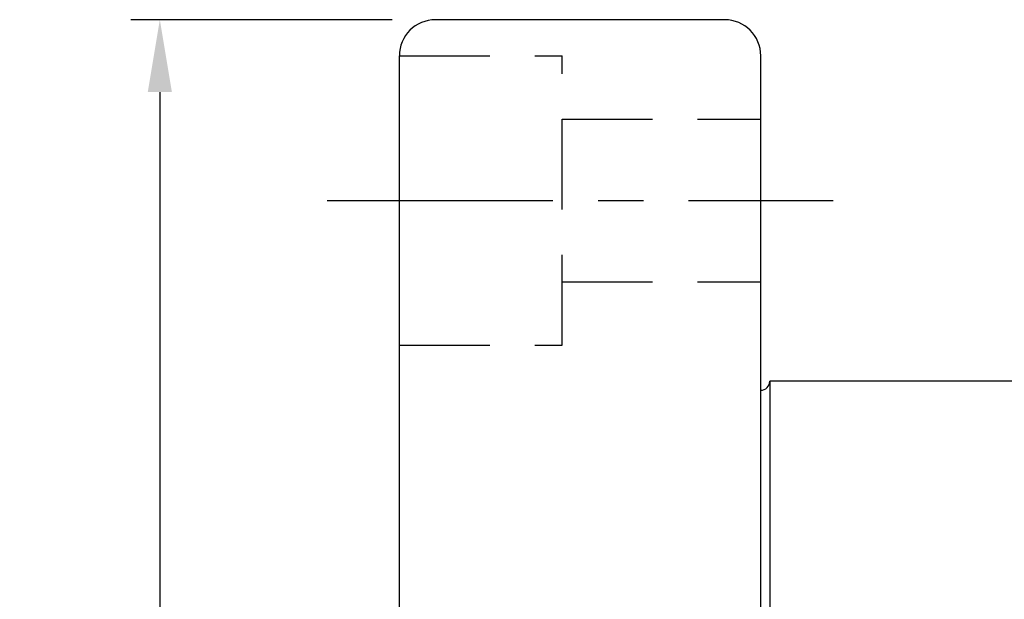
# Model space of a CAD drawing. Extents: x 19 to 174, y 58 to 139.
# Tile 23 of 52: x 120 to 147, y 101 to 117. Entities that reach past the tile are written whole.
import ezdxf

# ---------------------------------------------------------------- set-up
doc = ezdxf.new("R2010")
doc.units = 0
doc.header["$LTSCALE"] = 5
doc.header["$MEASUREMENT"] = 0
doc.linetypes.add('CENTER', pattern=[2, 1.25, -0.25, 0.25, -0.25])
doc.linetypes.add('DASHED', pattern=[0.75, 0.5, -0.25])
for name, color, linetype in [('DIM', 4, 'CONTINUOUS'), ('HIDDEN', 7, 'CONTINUOUS'), ('MAIN', 7, 'CONTINUOUS')]:
    doc.layers.add(name, color=color, linetype=linetype)
doc.styles.add('DIM-7', font='SIMPLEX.shx', dxfattribs={"width": 0.7, "bigfont": 'chineset.shx'})
doc.dimstyles.new('CNS', dxfattribs={"dimtxt": 3.5, "dimasz": 2.5, "dimexe": 1, "dimexo": 1.5, "dimgap": 0.09, "dimtad": 0, "dimdsep": 46, "dimtxsty": 'DIM-7', "dimcen": 0.09, "dimclrd": 1, "dimclre": 1, "dimclrt": 4, "dimadec": 0, "dimazin": 0, "dimtfac": 1, "dimtix": 1, "dimtmove": 2, "dimatfit": 3, "dimfxl": 1, "dimtvp": 0.971429, "dimtolj": 1, "dimarcsym": 0})

# ---------------------------------------------------------------- blocks, each defined once
blk = doc.blocks.new('*D4')
at = {"layer": 'DIM', "color": 7, "linetype": 'Continuous', "lineweight": -2, "transparency": 16777216}
for p, q in [((130.015, 117.34), (122.787, 117.34)), ((123.587, 115.34), (123.587, 73.34)), ((130.015, 71.34), (122.787, 71.34))]:
    blk.add_line(p, q, dxfattribs=at)
at = {"layer": 'DIM', "color": 7, "linetype": 'Continuous', "transparency": 16777216}
for points in [[(123.254, 115.34), (123.921, 115.34), (123.587, 117.34)], [(123.254, 73.34), (123.921, 73.34), (123.587, 71.34)]]:
    blk.add_solid(points, dxfattribs=at)
at = {"layer": 'DIM', "color": 7, "linetype": 'Continuous', "transparency": 16777216, "insert": (121.547, 94.34), "char_height": 2.8, "attachment_point": 5, "rotation": 90, "style": 'DIM-7'}
blk.add_mtext('\\A1;%%C46', dxfattribs=at)

msp = doc.modelspace()

# ---------------------------------------------------------------- linework, layer by layer
at = {"layer": 'HIDDEN', "color": 7, "linetype": 'DASHED'}
for p, q in [((130.215, 116.34), (134.715, 116.34)), ((134.715, 108.34), (134.715, 116.34)), ((134.715, 114.59), (140.215, 114.59)), ((134.715, 110.09), (140.215, 110.09)), ((130.215, 108.34), (134.715, 108.34))]:
    msp.add_line(p, q, dxfattribs=at)
at = {"layer": 'MAIN', "color": 7, "linetype": 'Continuous'}
for p, q in [((139.215, 117.34), (131.215, 117.34)), ((130.215, 72.34), (130.215, 116.34)), ((140.215, 72.34), (140.215, 116.34)), ((140.465, 107.34), (140.465, 81.34)), ((163.215, 107.34), (140.465, 107.34))]:
    msp.add_line(p, q, dxfattribs=at)
at = {"layer": 'MAIN', "color": 7, "linetype": 'CENTER'}
msp.add_line((128.215, 112.34), (142.215, 112.34), dxfattribs=at)
at = {"layer": 'MAIN', "color": 7, "linetype": 'Continuous'}
for centre, radius, start, end in [((131.215, 116.34), 1, 90, 180), ((139.215, 116.34), 1, 0, 90), ((140.215, 107.34), 0.25, 270, 0)]:
    msp.add_arc(centre, radius, start, end, dxfattribs=at)

# ---------------------------------------------------------------- dimensions: what is measured, and where the dimension line sits
at = {"layer": 'DIM', "color": 7, "linetype": 'Continuous'}
dim = msp.add_linear_dim(base=(123.587, 71.34), p1=(131.215, 117.34), p2=(131.215, 71.34), angle=90, text='%%C<>', dimstyle='CNS', override={"dimscale": 0.8, "dimgap": 0.8, "dimtad": 1, "dimclrd": 7, "dimclre": 7, "dimclrt": 7, "dimtp": -0.009, "dimtm": 0.025, "dimtfac": 0.6, "dimtdec": 3, "dimtmove": 1}, dxfattribs=at)
dim.commit()
dim.dimension.update_dxf_attribs({"geometry": '*D4', "text_midpoint": (121.547, 94.34)})

doc.saveas('drawing.dxf')
